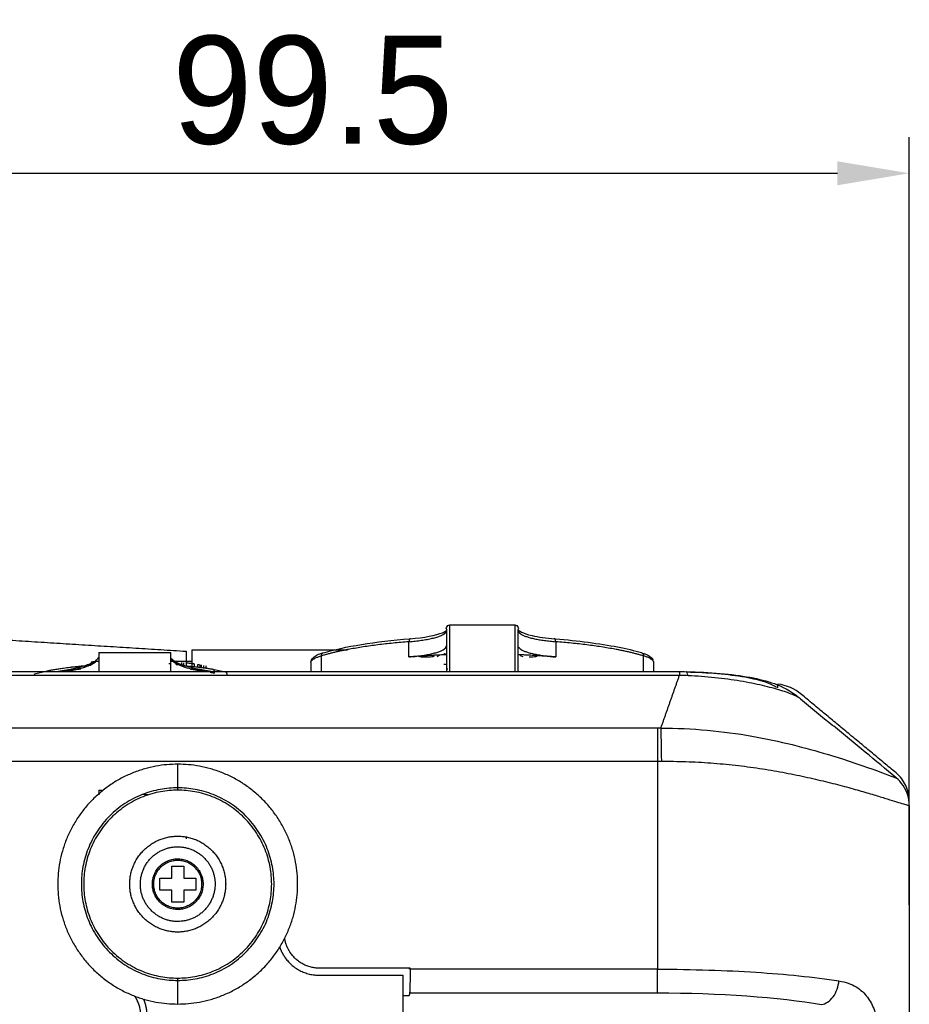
# Model space of a CAD drawing. Header units: millimetres. Extents: x 4946 to 6276, y -4769 to -3439.
# Tile 64 of 195: x 6023 to 6097, y -4477 to -4395. Entities that reach past the tile are written whole.
import ezdxf

# ---------------------------------------------------------------- set-up
doc = ezdxf.new("R2010")
doc.units = ezdxf.units.MM
doc.layers.add('ROXX_NEOmini_FIXTURE', color=7, linetype='Continuous', true_color=0x000000)
doc.dimstyles.get("Standard").update_dxf_attribs({"dimscale": 10, "dimtxt": 2.5, "dimasz": 3, "dimexe": 1, "dimexo": 0.5, "dimgap": 0.8, "dimtad": 1, "dimtoh": 1, "dimdec": 1, "dimzin": 1, "dimdsep": 46, "dimtxsty": 'Standard', "dimblk": 'OPEN90', "dimcen": 2.5, "dimadec": 1, "dimazin": 1, "dimtfac": 1, "dimtdec": 4, "dimtix": 1, "dimtofl": 0, "dimtmove": 1, "dimatfit": 3, "dimldrblk": 'OPEN90', "dimfxl": 1, "dimtolj": 1, "dimtzin": 1, "dimarcsym": 0})

# ---------------------------------------------------------------- blocks, each defined once
blk = doc.blocks.new('*D7')
at = {"layer": 'Defpoints', "color": 0}
for p in [(6097.165, -4407.87), (5997.68, -4474.867), (6097.165, -4474.867)]:
    blk.add_point(p, dxfattribs=at)
at = {"layer": 'ROXX_NEOmini_FIXTURE', "color": 0, "lineweight": -2}
for p, q in [((5997.68, -4468.866), (5997.68, -4404.87)), ((6097.165, -4468.866), (6097.165, -4404.87)), ((6003.681, -4407.87), (6091.164, -4407.87))]:
    blk.add_line(p, q, dxfattribs=at)
at = {"layer": 'ROXX_NEOmini_FIXTURE', "color": 0}
for points in [[(6003.681, -4406.87), (6003.681, -4408.87), (5997.68, -4407.87)], [(6091.164, -4408.87), (6091.164, -4406.87), (6097.165, -4407.87)]]:
    blk.add_solid(points, dxfattribs=at)
at = {"layer": 'ROXX_NEOmini_FIXTURE', "color": 0, "insert": (6047.422, -4400.969), "char_height": 9.0015, "attachment_point": 5}
blk.add_mtext('\\A1;99.5', dxfattribs=at)

msp = doc.modelspace()

# ---------------------------------------------------------------- linework, layer by layer
at = {"layer": 'ROXX_NEOmini_FIXTURE', "color": 18, "true_color": 0x000000}
for points, degree in [([(6003.229, -4445.61), (6020.047, -4446.666), (6036.865, -4447.723)], 2), ([(6003.229, -4445.61), (6020.047, -4446.666), (6036.865, -4447.723)], 2), ([(6058.865, -4445.536), (6061.565, -4445.536), (6064.265, -4445.536)], 2), ([(6058.865, -4445.536), (6061.565, -4445.536), (6064.265, -4445.536)], 2), ([(6037.365, -4447.595), (6043.845, -4447.595), (6050.326, -4447.595)], 2), ([(6037.365, -4447.595), (6043.845, -4447.595), (6050.326, -4447.595)], 2), ([(6075.865, -4449.425), (6075.865, -4449.048), (6075.865, -4448.671)], 2), ([(6075.865, -4449.425), (6075.865, -4449.048), (6075.865, -4448.671)], 2), ([(6077.974, -4449.424), (6078.187, -4449.424), (6078.356, -4449.425), (6078.575, -4449.429)], 3), ([(6077.974, -4449.424), (6078.187, -4449.424), (6078.356, -4449.425), (6078.575, -4449.429)], 3), ([(6086.165, -4450.459), (6086.165, -4450.613), (6086.165, -4450.766)], 2), ([(6086.165, -4450.459), (6086.165, -4450.613), (6086.165, -4450.766)], 2), ([(6088.168, -4451.326), (6087.596, -4450.851), (6086.942, -4450.564), (6086.208, -4450.464)], 3), ([(6088.168, -4451.326), (6087.596, -4450.851), (6086.942, -4450.564), (6086.208, -4450.464)], 3), ([(6096.056, -4457.862), (6092.112, -4454.594), (6088.168, -4451.326)], 2), ([(6096.056, -4457.862), (6092.112, -4454.594), (6088.168, -4451.326)], 2), ([(6097.162, -4460.587), (6097.162, -4460.3), (6097.076, -4459.708), (6096.692, -4458.895), (6096.29, -4458.454), (6096.069, -4458.272)], 3), ([(6097.162, -4460.587), (6097.162, -4460.3), (6097.076, -4459.708), (6096.692, -4458.895), (6096.29, -4458.454), (6096.069, -4458.272)], 3), ([(6097.162, -4460.587), (6097.162, -4510.81), (6097.161, -4561.032)], 2), ([(6097.162, -4460.587), (6097.162, -4510.81), (6097.161, -4561.032)], 2)]:
    msp.add_open_spline(points, degree=degree, dxfattribs=at)
for points, knots in [([(6058.565, -4445.85), (6058.563, -4445.843), (6058.534, -4445.868), (6058.627, -4445.61), (6058.743, -4445.536), (6058.865, -4445.536)], [1.4196934, 1.4196934, 1.4196934, 1.4196934, 1.8633717, 1.8633717, 2.2778423, 2.2778423, 2.2778423, 2.2778423]), ([(6058.565, -4445.85), (6058.563, -4445.843), (6058.534, -4445.868), (6058.627, -4445.61), (6058.743, -4445.536), (6058.865, -4445.536)], [1.4196934, 1.4196934, 1.4196934, 1.4196934, 1.8633717, 1.8633717, 2.2778423, 2.2778423, 2.2778423, 2.2778423]), ([(6058.565, -4445.857), (6058.565, -4445.907), (6058.565, -4446.183), (6058.565, -4446.949), (6058.565, -4448.022), (6058.565, -4448.895), (6058.565, -4449.367), (6058.565, -4449.425)], [1.317071, 1.317071, 1.317071, 1.317071, 2.634142, 3.951213, 5.268284, 6.585354, 6.769972, 6.769972, 6.769972, 6.769972]), ([(6058.565, -4445.857), (6058.565, -4445.907), (6058.565, -4446.183), (6058.565, -4446.949), (6058.565, -4448.022), (6058.565, -4448.895), (6058.565, -4449.367), (6058.565, -4449.425)], [1.317071, 1.317071, 1.317071, 1.317071, 2.634142, 3.951213, 5.268284, 6.585354, 6.769972, 6.769972, 6.769972, 6.769972]), ([(6064.265, -4445.536), (6064.386, -4445.536), (6064.502, -4445.61), (6064.569, -4445.796), (6064.573, -4445.826), (6064.572, -4445.842)], [0.1585845, 0.1585845, 0.1585845, 0.1585845, 0.6515772, 0.6515772, 0.8922621, 0.8922621, 0.8922621, 0.8922621]), ([(6064.265, -4445.536), (6064.386, -4445.536), (6064.502, -4445.61), (6064.569, -4445.796), (6064.573, -4445.826), (6064.572, -4445.842)], [0.1585845, 0.1585845, 0.1585845, 0.1585845, 0.6515772, 0.6515772, 0.8922621, 0.8922621, 0.8922621, 0.8922621]), ([(6055.538, -4446.683), (6056.731, -4446.586), (6057.73, -4446.393), (6058.237, -4446.18), (6058.414, -4446.106), (6058.495, -4446.042), (6058.533, -4446.006)], [0.235757, 0.235757, 0.235757, 0.235757, 4.214174, 4.214174, 4.214174, 5.391738, 5.391738, 5.391738, 5.391738]), ([(6055.538, -4446.683), (6056.731, -4446.586), (6057.73, -4446.393), (6058.237, -4446.18), (6058.414, -4446.106), (6058.495, -4446.042), (6058.533, -4446.006)], [0.235757, 0.235757, 0.235757, 0.235757, 4.214174, 4.214174, 4.214174, 5.391738, 5.391738, 5.391738, 5.391738]), ([(6064.573, -4445.978), (6064.619, -4445.958), (6064.858, -4446.237), (6065.72, -4446.424), (6066.239, -4446.537), (6066.882, -4446.625), (6067.591, -4446.683)], [0.483547, 0.483547, 0.483547, 0.483547, 3.975181, 3.975181, 3.975181, 6.351094, 6.351094, 6.351094, 6.351094]), ([(6064.573, -4445.978), (6064.619, -4445.958), (6064.858, -4446.237), (6065.72, -4446.424), (6066.239, -4446.537), (6066.882, -4446.625), (6067.591, -4446.683)], [0.483547, 0.483547, 0.483547, 0.483547, 3.975181, 3.975181, 3.975181, 6.351094, 6.351094, 6.351094, 6.351094]), ([(6067.671, -4446.69), (6068.612, -4446.768), (6069.521, -4446.864), (6070.384, -4446.977), (6072.168, -4447.212), (6073.667, -4447.496), (6074.845, -4447.84)], [22.616411, 22.616411, 22.616411, 22.616411, 25.756615, 25.756615, 25.756615, 32.198596, 32.198596, 32.198596, 32.198596]), ([(6067.671, -4446.69), (6068.612, -4446.768), (6069.521, -4446.864), (6070.384, -4446.977), (6072.168, -4447.212), (6073.667, -4447.496), (6074.845, -4447.84)], [22.616411, 22.616411, 22.616411, 22.616411, 25.756615, 25.756615, 25.756615, 32.198596, 32.198596, 32.198596, 32.198596]), ([(6036.865, -4447.722), (6036.865, -4447.721), (6036.865, -4447.832), (6036.865, -4448.195), (6036.865, -4448.562), (6036.865, -4448.707)], [-5.282184, -5.282184, -5.282184, -5.282184, -4.197701, -2.798467, -2.049169, -2.049169, -2.049169, -2.049169]), ([(6036.865, -4447.722), (6036.865, -4447.721), (6036.865, -4447.832), (6036.865, -4448.195), (6036.865, -4448.562), (6036.865, -4448.707)], [-5.282184, -5.282184, -5.282184, -5.282184, -4.197701, -2.798467, -2.049169, -2.049169, -2.049169, -2.049169]), ([(6074.845, -4447.859), (6075.21, -4447.965), (6075.485, -4448.083), (6075.674, -4448.264), (6075.727, -4448.315), (6075.775, -4448.374), (6075.809, -4448.441)], [0.149552, 0.149552, 0.149552, 0.149552, 2.049175, 2.049175, 2.049175, 2.569107, 2.569107, 2.569107, 2.569107]), ([(6074.845, -4447.859), (6075.21, -4447.965), (6075.485, -4448.083), (6075.674, -4448.264), (6075.727, -4448.315), (6075.775, -4448.374), (6075.809, -4448.441)], [0.149552, 0.149552, 0.149552, 0.149552, 2.049175, 2.049175, 2.049175, 2.569107, 2.569107, 2.569107, 2.569107]), ([(6086.095, -4450.76), (6085.889, -4450.603), (6085.22, -4450.283), (6083.549, -4449.876), (6081.249, -4449.586), (6079.478, -4449.495), (6078.574, -4449.48)], [0, 0, 0, 0, 2.454429, 5.203267, 7.952104, 10.650503, 10.650503, 10.650503, 10.650503]), ([(6086.095, -4450.76), (6085.889, -4450.603), (6085.22, -4450.283), (6083.549, -4449.876), (6081.249, -4449.586), (6079.478, -4449.495), (6078.574, -4449.48)], [0, 0, 0, 0, 2.454429, 5.203267, 7.952104, 10.650503, 10.650503, 10.650503, 10.650503]), ([(6078.575, -4449.429), (6079.546, -4449.445), (6080.502, -4449.494), (6081.398, -4449.573), (6082.294, -4449.653), (6083.127, -4449.762), (6083.872, -4449.899), (6084.658, -4450.044), (6085.295, -4450.203), (6085.917, -4450.428), (6086.554, -4450.657), (6087.205, -4450.978), (6088.017, -4451.631)], [0.229738, 0.229738, 0.229738, 0.229738, 3.164092, 3.164092, 3.164092, 6.096817, 6.096817, 6.096817, 9.11941, 9.11941, 9.11941, 12.534848, 12.534848, 12.534848, 12.534848]), ([(6078.575, -4449.429), (6079.546, -4449.445), (6080.502, -4449.494), (6081.398, -4449.573), (6082.294, -4449.653), (6083.127, -4449.762), (6083.872, -4449.899), (6084.658, -4450.044), (6085.295, -4450.203), (6085.917, -4450.428), (6086.554, -4450.657), (6087.205, -4450.978), (6088.017, -4451.631)], [0.229738, 0.229738, 0.229738, 0.229738, 3.164092, 3.164092, 3.164092, 6.096817, 6.096817, 6.096817, 9.11941, 9.11941, 9.11941, 12.534848, 12.534848, 12.534848, 12.534848]), ([(6097.164, -4460.188), (6097.157, -4459.726), (6096.944, -4458.877), (6096.428, -4458.171), (6096.056, -4457.862)], [-2.700305, -2.700305, -2.700305, -2.700305, -1.374231, 0, 0, 0, 0]), ([(6097.164, -4460.188), (6097.157, -4459.726), (6096.944, -4458.877), (6096.428, -4458.171), (6096.056, -4457.862)], [-2.700305, -2.700305, -2.700305, -2.700305, -1.374231, 0, 0, 0, 0])]:
    msp.add_open_spline(points, degree=3, knots=knots, dxfattribs=at)
at = {"layer": 'ROXX_NEOmini_FIXTURE', "color": 18, "lineweight": -3, "true_color": 0x000000}
for points, knots in [([(6058.865, -4449.425), (6058.865, -4449.316), (6058.865, -4448.974), (6058.865, -4448.38), (6058.865, -4447.676), (6058.865, -4447.018), (6058.865, -4446.47), (6058.865, -4446.021), (6058.865, -4445.704), (6058.865, -4445.588), (6058.865, -4445.559)], [-7.075316, -7.075316, -7.075316, -7.075316, -6.724938, -5.976607, -5.136248, -4.360532, -3.584817, -2.868771, -2.093055, -1.37701, -1.37701, -1.37701, -1.37701]), ([(6064.265, -4445.559), (6064.265, -4445.588), (6064.265, -4445.704), (6064.265, -4446.021), (6064.265, -4446.47), (6064.265, -4447.018), (6064.265, -4447.676), (6064.265, -4448.38), (6064.265, -4448.974), (6064.265, -4449.316), (6064.265, -4449.425)], [1.37701, 1.37701, 1.37701, 1.37701, 2.093055, 2.868771, 3.584817, 4.360532, 5.136248, 5.976607, 6.724938, 7.075622, 7.075622, 7.075622, 7.075622]), ([(6064.565, -4449.4), (6064.565, -4449.351), (6064.565, -4448.887), (6064.565, -4448.022), (6064.565, -4446.949), (6064.565, -4446.183), (6064.565, -4445.907), (6064.565, -4445.857)], [14.329421, 14.329421, 14.329421, 14.329421, 14.48778, 15.804851, 17.121922, 18.438992, 19.756063, 19.756063, 19.756063, 19.756063]), ([(6029.563, -4448.219), (6029.56, -4448.227), (6029.541, -4448.28), (6029.48, -4448.377), (6029.342, -4448.508), (6029.151, -4448.634), (6028.924, -4448.749), (6028.684, -4448.849), (6028.445, -4448.934), (6028.214, -4449.006), (6027.991, -4449.068), (6027.779, -4449.122), (6027.578, -4449.169), (6027.39, -4449.21), (6027.214, -4449.246), (6027.05, -4449.278), (6026.898, -4449.306), (6026.759, -4449.33), (6026.632, -4449.351), (6026.517, -4449.37), (6026.41, -4449.386), (6026.309, -4449.402), (6026.243, -4449.412), (6026.21, -4449.417)], [0.295036, 0.295036, 0.295036, 0.295036, 0.364059, 0.728119, 1.092178, 1.456237, 1.820297, 2.184356, 2.548415, 2.912475, 3.276534, 3.640593, 4.004652, 4.368712, 4.732771, 5.09683, 5.46089, 5.824949, 6.189008, 6.553068, 6.917127, 7.281186, 7.645246, 7.645246, 7.645246, 7.645246]), ([(6038.952, -4449.417), (6038.921, -4449.412), (6038.855, -4449.402), (6038.752, -4449.386), (6038.641, -4449.369), (6038.522, -4449.35), (6038.393, -4449.328), (6038.252, -4449.303), (6038.098, -4449.275), (6037.932, -4449.243), (6037.756, -4449.207), (6037.568, -4449.165), (6037.368, -4449.118), (6037.155, -4449.064), (6036.932, -4449.001), (6036.7, -4448.928), (6036.463, -4448.843), (6036.225, -4448.743), (6035.997, -4448.625), (6035.811, -4448.499), (6035.711, -4448.403), (6035.67, -4448.349), (6035.662, -4448.338)], [0, 0, 0, 0, 0.364056, 0.728111, 1.092167, 1.456222, 1.820278, 2.184334, 2.548389, 2.912445, 3.2765, 3.640556, 4.004612, 4.368667, 4.732723, 5.096778, 5.460834, 5.82489, 6.188945, 6.553001, 6.917056, 7.011045, 7.011045, 7.011045, 7.011045]), ([(6047.265, -4448.671), (6047.265, -4448.503), (6047.347, -4448.367), (6047.455, -4448.264), (6047.646, -4448.081), (6047.919, -4447.958), (6048.285, -4447.855)], [0, 0, 0, 0, 1.051586, 1.051586, 1.051586, 2.961814, 2.961814, 2.961814, 2.961814]), ([(6035.581, -4448.781), (6035.57, -4448.78), (6035.518, -4448.776), (6035.465, -4448.772), (6035.423, -4448.768)], [-0.157913, -0.157913, -0.157913, -0.157913, -0.1218675, 0, 0, 0, 0]), ([(5997.78, -4449.418), (6001.05, -4449.419), (6004.321, -4449.419), (6007.591, -4449.419), (6019.358, -4449.42), (6031.132, -4449.422), (6042.914, -4449.423), (6054.573, -4449.425), (6066.243, -4449.427), (6077.923, -4449.425)], [1.569833, 1.569833, 1.569833, 1.569833, 11.380585, 11.380585, 11.380585, 46.703155, 46.703155, 46.703155, 81.713313, 81.713313, 81.713313, 81.713313]), ([(6077.979, -4449.748), (6065.814, -4449.748), (6041.717, -4449.748), (6015.323, -4449.748), (6000.891, -4449.748), (5998.255, -4449.748)], [-79.724372, -79.724372, -79.724372, -79.724372, -43.872336, -8.0203, 0, 0, 0, 0]), ([(6088.096, -4451.693), (6087.984, -4451.6), (6087.59, -4451.387), (6086.517, -4450.995), (6084.97, -4450.576), (6083.132, -4450.204), (6080.953, -4449.912), (6079.464, -4449.802), (6078.716, -4449.766)], [0.248626, 0.248626, 0.248626, 0.248626, 2.318441, 4.636881, 6.955322, 9.273762, 11.592203, 13.910644, 13.910644, 13.910644, 13.910644]), ([(6096.069, -4458.272), (6095.213, -4457.566), (6093.489, -4456.134), (6091.726, -4454.681), (6090.834, -4453.948)], [0, 0, 0, 0, 3.428997, 6.857994, 6.857994, 6.857994, 6.857994]), ([(6076.436, -4454.126), (6079.049, -4454.128), (6084.265, -4454.645), (6092.812, -4456.92), (6096.003, -4458.314), (6096.069, -4458.272)], [0, 0, 0, 0, 7.85524, 15.710481, 31.420962, 31.420962, 31.420962, 31.420962])]:
    msp.add_open_spline(points, degree=3, knots=knots, dxfattribs=at)
for points, degree in [([(6048.284, -4447.859), (6050.091, -4447.325), (6052.614, -4446.92), (6055.538, -4446.683)], 3), ([(6055.45, -4448.201), (6055.45, -4447.564), (6055.45, -4446.927)], 2), ([(6067.68, -4446.927), (6067.68, -4447.564), (6067.68, -4448.201)], 2), ([(6029.581, -4447.819), (6032.581, -4447.819), (6035.581, -4447.819)], 2), ([(6048.12, -4448.113), (6048.12, -4448.769), (6048.12, -4449.424)], 2), ([(6056.237, -4448.125), (6056.269, -4448.138), (6056.309, -4448.149), (6056.357, -4448.159)], 3), ([(6056.357, -4448.159), (6056.506, -4448.189), (6056.686, -4448.205), (6056.897, -4448.205)], 3), ([(6056.897, -4448.205), (6057.129, -4448.205), (6057.315, -4448.188), (6057.453, -4448.155)], 3), ([(6057.453, -4448.155), (6057.509, -4448.141), (6057.554, -4448.126), (6057.588, -4448.109)], 3), ([(6058.002, -4448.041), (6057.895, -4448.119), (6057.788, -4448.196)], 2), ([(6058.402, -4447.936), (6058.418, -4447.923), (6058.435, -4447.91)], 2), ([(6058.449, -4447.928), (6058.518, -4447.986), (6058.588, -4448.043)], 2), ([(6064.716, -4448.053), (6064.74, -4448.099), (6064.811, -4448.134), (6064.932, -4448.159)], 3), ([(6065.471, -4448.205), (6065.704, -4448.205), (6065.89, -4448.188), (6066.028, -4448.155)], 3), ([(6066.028, -4448.155), (6066.084, -4448.141), (6066.129, -4448.126), (6066.162, -4448.109)], 3), ([(6075.009, -4449.425), (6075.009, -4448.769), (6075.009, -4448.113)], 2), ([(6028.943, -4448.637), (6028.943, -4448.737), (6028.943, -4448.838)], 2), ([(6029.321, -4448.541), (6029.451, -4448.541), (6029.581, -4448.541)], 2), ([(6035.622, -4448.541), (6036.493, -4448.541), (6037.365, -4448.541)], 2), ([(6036.016, -4448.631), (6036.016, -4448.725), (6036.016, -4448.819)], 2), ([(6036.473, -4448.662), (6036.473, -4448.747), (6036.473, -4448.832)], 2), ([(6036.638, -4448.68), (6036.638, -4448.78), (6036.638, -4448.881)], 2), ([(6036.878, -4448.707), (6036.878, -4448.808), (6036.878, -4448.908)], 2), ([(6037.338, -4448.763), (6037.3, -4448.758), (6037.214, -4448.747), (6037.063, -4448.728), (6036.942, -4448.714), (6036.878, -4448.707)], 3), ([(6037.338, -4448.763), (6037.338, -4448.863), (6037.338, -4448.964)], 2), ([(6037.558, -4448.993), (6037.558, -4448.892), (6037.558, -4448.791)], 2), ([(6037.807, -4448.845), (6037.807, -4448.945), (6037.807, -4449.045)], 2), ([(6038.017, -4448.855), (6038.017, -4448.956), (6038.017, -4449.057)], 2), ([(6038.121, -4448.871), (6038.121, -4448.972), (6038.121, -4449.073)], 2), ([(6038.329, -4448.902), (6038.329, -4449.004), (6038.329, -4449.105)], 2), ([(6038.514, -4448.932), (6038.514, -4449.033), (6038.514, -4449.134)], 2), ([(6047.265, -4448.671), (6047.265, -4449.047), (6047.265, -4449.424)], 2), ([(6058.612, -4448.851), (6058.533, -4448.839), (6058.45, -4448.831), (6058.362, -4448.825)], 3), ([(6058.565, -4449.198), (6058.603, -4449.192), (6058.64, -4449.185), (6058.675, -4449.178)], 3), ([(6024.21, -4449.624), (6024.531, -4449.539), (6024.872, -4449.462), (6025.222, -4449.392)], 3), ([(6039.093, -4449.239), (6039.428, -4449.293), (6039.779, -4449.358), (6040.145, -4449.433)], 3), ([(6077.979, -4449.748), (6077.208, -4451.937), (6076.436, -4454.126)], 2), ([(6077.923, -4449.425), (6077.977, -4449.425), (6078.047, -4449.557), (6077.979, -4449.748)], 3), ([(6078.716, -4449.766), (6078.462, -4449.753), (6078.216, -4449.748), (6077.979, -4449.748)], 3), ([(6078.716, -4449.766), (6078.674, -4449.567), (6078.625, -4449.43), (6078.575, -4449.429)], 3), ([(6088.095, -4451.693), (6088.986, -4452.431), (6089.886, -4453.174), (6090.777, -4453.909)], 3), ([(6076.165, -4454.127), (6037.432, -4454.127), (5998.699, -4454.127)], 2), ([(5998.534, -4456.898), (6037.349, -4456.898), (6076.165, -4456.898)], 2), ([(6036.165, -4459.113), (6036.165, -4458.129), (6036.165, -4457.145)], 2), ([(6076.165, -4456.898), (6076.2, -4456.898), (6076.269, -4456.897), (6076.378, -4456.898), (6076.44, -4456.897), (6076.493, -4456.897)], 3), ([(6076.165, -4456.898), (6076.165, -4465.569), (6076.165, -4474.239)], 2), ([(6076.493, -4456.897), (6077.16, -4456.893), (6078.548, -4456.913), (6080.615, -4457.025), (6082.668, -4457.218), (6084.677, -4457.484), (6086.621, -4457.812), (6088.475, -4458.188), (6090.206, -4458.591), (6091.781, -4458.998), (6093.176, -4459.389), (6094.373, -4459.744), (6095.363, -4460.049), (6096.141, -4460.293), (6096.705, -4460.469), (6097.057, -4460.572), (6097.15, -4460.59), (6097.162, -4460.587)], 3), ([(6029.894, -4459.355), (6029.74, -4459.341), (6029.586, -4459.326)], 2), ([(6033.684, -4459.712), (6033.477, -4459.692), (6033.269, -4459.673)], 2), ([(6036.865, -4463.206), (6036.865, -4463.284), (6036.865, -4463.344), (6036.865, -4463.378)], 3), ([(6035.665, -4465.645), (6036.165, -4465.645), (6036.665, -4465.645)], 2), ([(6035.665, -4466.645), (6035.665, -4466.145), (6035.665, -4465.645)], 2), ([(6036.665, -4465.645), (6036.665, -4466.145), (6036.665, -4466.645)], 2), ([(6034.665, -4466.645), (6035.165, -4466.645), (6035.665, -4466.645)], 2), ([(6034.665, -4467.645), (6034.665, -4467.145), (6034.665, -4466.645)], 2), ([(6036.665, -4466.645), (6037.165, -4466.645), (6037.665, -4466.645)], 2), ([(6037.665, -4466.645), (6037.665, -4467.145), (6037.665, -4467.645)], 2), ([(6035.665, -4467.645), (6035.165, -4467.645), (6034.665, -4467.645)], 2), ([(6035.665, -4468.645), (6035.665, -4468.145), (6035.665, -4467.645)], 2), ([(6036.665, -4467.645), (6036.665, -4468.145), (6036.665, -4468.645)], 2), ([(6037.665, -4467.645), (6037.165, -4467.645), (6036.665, -4467.645)], 2), ([(6036.665, -4468.645), (6036.165, -4468.645), (6035.665, -4468.645)], 2), ([(6055.543, -4474.154), (6051.76, -4474.154), (6047.977, -4474.154)], 2), ([(6055.543, -4474.154), (6055.504, -4474.193), (6055.465, -4474.233)], 2), ([(6055.543, -4474.239), (6055.543, -4474.804), (6055.533, -4475.602), (6055.514, -4476.119), (6055.499, -4476.212)], 3), ([(6076.165, -4474.239), (6065.854, -4474.239), (6055.543, -4474.239)], 2), ([(6076.165, -4474.239), (6077.63, -4474.239), (6080.504, -4474.286), (6084.455, -4474.477), (6087.977, -4474.765), (6090.251, -4475.05), (6091.296, -4475.214)], 3), ([(6036.165, -4477.145), (6036.165, -4476.161), (6036.165, -4475.177)], 2), ([(6047.973, -4474.745), (6051.459, -4474.745), (6054.945, -4474.745)], 2), ([(6054.945, -4474.745), (6054.945, -4517.545), (6054.945, -4560.345)], 2), ([(6089.855, -4477.187), (6090.177, -4477.136), (6090.922, -4476.675), (6091.259, -4475.655), (6091.296, -4475.214)], 3), ([(6091.296, -4475.214), (6091.583, -4475.259), (6092.104, -4475.392), (6092.745, -4475.7), (6093.266, -4476.097), (6093.684, -4476.569), (6094.012, -4477.097), (6094.261, -4477.664), (6094.446, -4478.265), (6094.572, -4478.891), (6094.644, -4479.524), (6094.659, -4479.939), (6094.659, -4480.146)], 3), ([(6055.499, -4476.212), (6055.482, -4476.323), (6055.465, -4476.435)], 2), ([(6055.499, -4476.212), (6065.832, -4476.212), (6076.165, -4476.212)], 2), ([(6076.165, -4476.212), (6081.269, -4476.212), (6086.339, -4476.576), (6089.855, -4477.187)], 3), ([(6054.985, -4476.435), (6055.225, -4476.435), (6055.465, -4476.435)], 2)]:
    msp.add_open_spline(points, degree=degree, dxfattribs=at)
for points, weights, degree in [([(6055.45, -4446.927), (6058.565, -4446.674), (6058.565, -4446.004)], [1, 0.829759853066, 1], 2), ([(6055.563, -4446.689), (6055.45, -4446.633), (6055.45, -4446.927)], [1, 0.707106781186, 1], 2), ([(6064.59, -4446.105), (6064.894, -4446.701), (6067.68, -4446.927)], [0.972285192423, 0.84497756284, 1], 2), ([(6067.68, -4446.927), (6067.68, -4446.633), (6067.566, -4446.689)], [1, 0.707106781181, 1], 2), ([(6055.45, -4446.927), (6050.88, -4447.298), (6048.12, -4448.113)], [1, 0.956723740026, 1], 2), ([(6055.45, -4448.201), (6058.565, -4447.948), (6058.565, -4447.278)], [1, 0.829759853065, 1], 2), ([(6064.59, -4447.378), (6064.894, -4447.975), (6067.68, -4448.201)], [0.972285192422, 0.844977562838, 1], 2), ([(6075.009, -4448.113), (6072.249, -4447.298), (6067.68, -4446.927)], [1, 0.956723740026, 1], 2), ([(6029.581, -4447.819), (6029.581, -4447.819), (6029.581, -4449.404)], [1, 0.877849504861, 0.887970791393], 2), ([(6035.581, -4449.422), (6035.581, -4447.819), (6035.581, -4447.819)], [0.888091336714, 0.877148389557, 1], 2), ([(6047.265, -4448.671), (6047.265, -4448.366), (6048.12, -4448.113)], [1, 0.956262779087, 1], 2), ([(6048.25, -4447.873), (6048.12, -4447.939), (6048.12, -4448.113)], [0.959614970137, 0.842230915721, 1], 2), ([(6058.561, -4448.018), (6056.959, -4448.079), (6055.45, -4448.201)], [0.971504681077, 0.980708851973, 1], 2), ([(6067.68, -4448.201), (6066.188, -4448.08), (6064.606, -4448.02)], [1, 0.98093591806, 0.971722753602], 2), ([(6074.845, -4447.859), (6075.009, -4447.907), (6075.009, -4448.113)], [1, 0.818921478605, 1], 2), ([(6075.865, -4448.671), (6075.865, -4448.366), (6075.009, -4448.113)], [1, 0.956262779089, 1], 2), ([(6028.946, -4448.912), (6026.82, -4449.071), (6025.222, -4449.392)], [0.891582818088, 0.922412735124, 1], 2), ([(6026.79, -4449.421), (6028.729, -4449.089), (6029.345, -4448.595)], [0.983041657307, 0.924440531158, 0.958019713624], 2), ([(6029.306, -4448.603), (6029.124, -4448.619), (6028.943, -4448.637)], [0.999983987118, 0.999979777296, 1], 2), ([(6029.037, -4448.829), (6028.99, -4448.833), (6028.943, -4448.838)], [0.999991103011, 0.999994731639, 1], 2), ([(6035.528, -4449.077), (6035.567, -4449.079), (6035.605, -4449.082)], [0.918365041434, 0.918855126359, 0.919358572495], 2), ([(6035.622, -4448.372), (6035.946, -4449.007), (6038.382, -4449.423)], [0.978681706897, 0.910637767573, 0.983347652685], 2), ([(6036.04, -4448.821), (6036.143, -4448.83), (6036.247, -4448.84), (6036.35, -4448.851)], [0.898048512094, 0.897148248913, 0.896253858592, 0.895365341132], 3), ([(6039.093, -4449.239), (6037.842, -4449.038), (6036.343, -4448.922)], [1, 0.943742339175, 0.912067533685], 2), ([(6037.287, -4448.958), (6037.304, -4448.96), (6037.321, -4448.962), (6037.338, -4448.964)], [0.88752043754, 0.887380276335, 0.887240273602, 0.887100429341], 3), ([(6037.558, -4448.791), (6037.448, -4448.777), (6037.338, -4448.763)], [1, 0.999995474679, 1], 2), ([(6037.365, -4449.208), (6037.365, -4449.109), (6037.365, -4449.014)], [0.963799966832, 0.965384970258, 0.968320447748], 2), ([(6037.987, -4448.87), (6037.897, -4448.857), (6037.807, -4448.845)], [1, 0.999996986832, 1], 2), ([(6047.565, -4448.377), (6047.491, -4448.377), (6047.426, -4448.41)], [1, 0.908056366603, 0.87383774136], 2), ([(6026.21, -4449.417), (6027.087, -4449.286), (6028.078, -4449.194)], [1, 0.966906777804, 0.944807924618], 2), ([(6037.202, -4449.205), (6038.128, -4449.294), (6038.952, -4449.417)], [0.947411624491, 0.968828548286, 1], 2), ([(6039.269, -4449.561), (6039.07, -4449.528), (6038.863, -4449.498)], [1, 0.999710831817, 1], 2), ([(6039.224, -4449.353), (6039.175, -4449.256), (6039.093, -4449.239)], [0.899791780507, 0.895124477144, 1], 2), ([(6040.145, -4449.433), (6040.262, -4449.458), (6040.262, -4449.694)], [1, 0.820188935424, 0.959411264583], 2), ([(6076.436, -4454.126), (6076.3, -4454.127), (6076.165, -4454.127)], [1, 0.999966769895, 1], 2), ([(6076.165, -4454.127), (6076.165, -4454.895), (6076.165, -4456.898)], [1, 0.83167711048, 1], 2), ([(6076.436, -4454.126), (6076.468, -4454.894), (6076.493, -4456.897)], [1, 0.831626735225, 1], 2), ([(6029.581, -4459.316), (6029.581, -4459.569), (6029.581, -4459.695)], [0.92822025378, 0.958122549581, 1], 2), ([(6036.165, -4459.309), (6036.165, -4459.145), (6036.165, -4459.113)], [1, 0.773342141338, 1], 2), ([(6076.165, -4476.212), (6076.165, -4475.933), (6076.165, -4474.239)], [1, 0.763232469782, 1], 2), ([(6036.165, -4475.177), (6036.165, -4475.145), (6036.165, -4474.981)], [1, 0.773342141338, 1], 2), ([(6032.568, -4476.476), (6033.414, -4477.745), (6032.855, -4479.165)], [0.888353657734, 0.835442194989, 1], 2), ([(6033.36, -4479.359), (6033.878, -4478.043), (6033.336, -4476.736)], [1, 0.868026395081, 0.876485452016], 2)]:
    msp.add_rational_spline(points, weights, degree=degree, dxfattribs=at)
for points, weights, knots in [([(6037.365, -4448.763), (6037.365, -4448.61), (6037.365, -4448.474), (6037.365, -4447.595), (6037.365, -4447.595)], [0.978970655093, 0.987399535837, 1, 0.923879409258, 1], [1.966168, 1.966168, 1.966168, 2.356196, 2.356196, 4.712393, 4.712393, 4.712393]), ([(6036.165, -4457.145), (6026.165, -4457.145), (6026.165, -4467.145), (6026.165, -4477.145), (6036.165, -4477.145)], [1, 0.707106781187, 1, 0.707106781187, 1], [-31.415927, -31.415927, -31.415927, -15.707963, -15.707963, 0, 0, 0]), ([(6036.165, -4477.145), (6046.165, -4477.145), (6046.165, -4467.145), (6046.165, -4457.145), (6036.165, -4457.145)], [1, 0.707106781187, 1, 0.707106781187, 1], [-31.415927, -31.415927, -31.415927, -15.707963, -15.707963, 0, 0, 0]), ([(6036.165, -4459.113), (6028.132, -4459.113), (6028.132, -4467.145), (6028.132, -4475.177), (6036.165, -4475.177)], [1, 0.707106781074, 1, 0.707106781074, 1], [0.000032, 0.000032, 0.000032, 12.308551, 12.308551, 24.61707, 24.61707, 24.61707]), ([(6036.165, -4459.309), (6028.328, -4459.309), (6028.328, -4467.145), (6028.328, -4474.981), (6036.165, -4474.981)], [1, 0.707106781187, 1, 0.707106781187, 1], [0.000032, 0.000032, 0.000032, 12.308551, 12.308551, 24.61707, 24.61707, 24.61707]), ([(6036.165, -4475.177), (6044.197, -4475.177), (6044.197, -4467.145), (6044.197, -4459.113), (6036.165, -4459.113)], [1, 0.707106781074, 1, 0.707106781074, 1], [0.000032, 0.000032, 0.000032, 12.308551, 12.308551, 24.61707, 24.61707, 24.61707]), ([(6036.165, -4474.981), (6044.001, -4474.981), (6044.001, -4467.145), (6044.001, -4459.309), (6036.165, -4459.309)], [1, 0.707106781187, 1, 0.707106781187, 1], [0.000032, 0.000032, 0.000032, 12.308551, 12.308551, 24.61707, 24.61707, 24.61707]), ([(6036.165, -4471.145), (6032.165, -4471.145), (6032.165, -4467.145), (6032.165, -4463.145), (6036.165, -4463.145)], [1, 0.707106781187, 1, 0.707106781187, 1], [0, 0, 0, 6.283185, 6.283185, 12.566371, 12.566371, 12.566371]), ([(6036.165, -4463.145), (6040.165, -4463.145), (6040.165, -4467.145), (6040.165, -4471.145), (6036.165, -4471.145)], [1, 0.707106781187, 1, 0.707106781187, 1], [0, 0, 0, 6.283185, 6.283185, 12.566371, 12.566371, 12.566371]), ([(6035.868, -4464.044), (6032.768, -4464.341), (6033.064, -4467.441), (6033.361, -4470.542), (6036.461, -4470.245), (6039.561, -4469.949), (6039.265, -4466.848), (6038.969, -4463.748), (6035.868, -4464.044)], [1, 0.707106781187, 1, 0.707106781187, 1, 0.707106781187, 1, 0.707106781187, 1], [0, 0, 0, 3.321498, 3.321498, 6.642996, 6.642996, 9.964494, 9.964494, 13.285992, 13.285992, 13.285992]), ([(6035.963, -4465.04), (6033.858, -4465.241), (6034.06, -4467.346), (6034.261, -4469.451), (6036.366, -4469.25), (6038.471, -4469.048), (6038.27, -4466.944), (6038.068, -4464.839), (6035.963, -4465.04)], [1, 0.707106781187, 1, 0.707106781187, 1, 0.707106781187, 1, 0.707106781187, 1], [0, 0, 0, 3.321498, 3.321498, 6.642996, 6.642996, 9.964494, 9.964494, 13.285992, 13.285992, 13.285992]), ([(6036.165, -4469.145), (6034.165, -4469.145), (6034.165, -4467.145), (6034.165, -4465.145), (6036.165, -4465.145)], [1, 0.707106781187, 1, 0.707106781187, 1], [0, 0, 0, 3.141593, 3.141593, 6.283185, 6.283185, 6.283185]), ([(6036.165, -4465.145), (6038.165, -4465.145), (6038.165, -4467.145), (6038.165, -4469.145), (6036.165, -4469.145)], [1, 0.707106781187, 1, 0.707106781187, 1], [0, 0, 0, 3.141593, 3.141593, 6.283185, 6.283185, 6.283185]), ([(6047.977, -4474.154), (6046.471, -4474.154), (6045.598, -4472.927), (6045.19, -4472.355), (6045.087, -4471.66)], [1, 0.888840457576, 1, 0.944872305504, 0.944423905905], [-5.562285, -5.562285, -5.562285, -2.781143, -2.781143, -1.401882, -1.401882, -1.401882]), ([(6044.67, -4472.403), (6044.834, -4472.87), (6045.121, -4473.274), (6046.168, -4474.745), (6047.973, -4474.745)], [0.953424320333, 0.966816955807, 1, 0.888722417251, 1], [-4.327835, -4.327835, -4.327835, -3.333718, -3.333718, 0, 0, 0])]:
    msp.add_rational_spline(points, weights, degree=2, knots=knots, dxfattribs=at)
at = {"layer": 'ROXX_NEOmini_FIXTURE', "color": 18, "true_color": 0x000000}
msp.add_rational_spline([(6075.67, -4448.396), (6075.619, -4448.377), (6075.565, -4448.377)], [0.893218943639, 0.929769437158, 1], degree=2, dxfattribs=at)
msp.add_rational_spline([(6075.67, -4448.396), (6075.619, -4448.377), (6075.565, -4448.377)], [0.893218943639, 0.929769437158, 1], degree=2, dxfattribs=at)

# ---------------------------------------------------------------- dimensions: what is measured, and where the dimension line sits
at = {"layer": 'ROXX_NEOmini_FIXTURE', "color": 5, "true_color": 0x0000ff}
dim = msp.add_linear_dim(base=(6097.165, -4407.87), p1=(5997.68, -4474.867), p2=(6097.165, -4474.867), dimstyle='Standard', override={"dimscale": 3.0005, "dimtxt": 3, "dimasz": 2, "dimexe": 1, "dimexo": 2, "dimgap": 0.8, "dimtad": 1, "dimtih": 0, "dimtoh": 0, "dimdec": 1, "dimlfac": 1, "dimzin": 1, "dimtxsty": 'Standard', "dimsah": 0, "dimcen": 2.5, "dimadec": 1, "dimazin": 1, "dimtix": 0, "dimtmove": 0, "dimtzin": 1}, dxfattribs=at)
dim.commit()
dim.dimension.update_dxf_attribs({"geometry": '*D7', "text_midpoint": (6047.422, -4400.969)})

doc.saveas('drawing.dxf')
